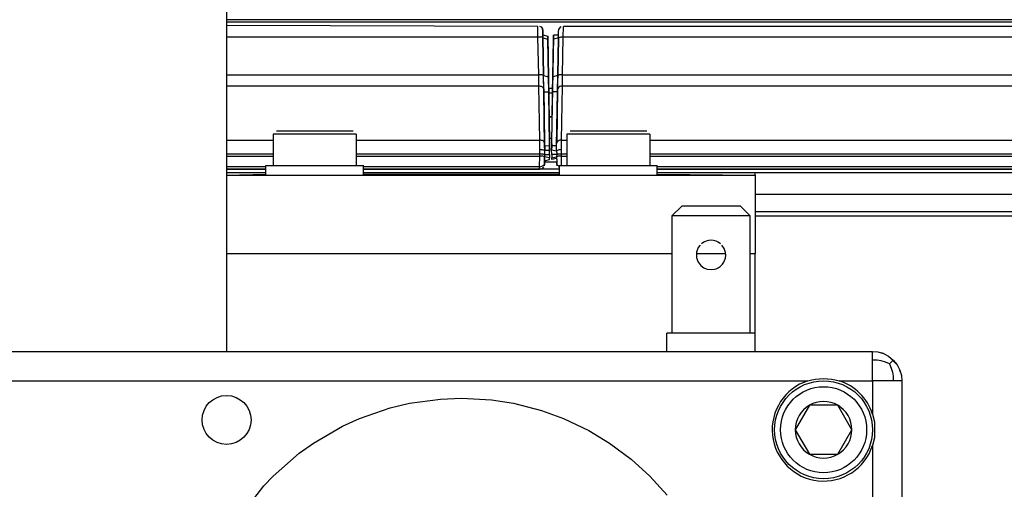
# Model space of a CAD drawing. Header units: millimetres. Extents: x -1041 to -481, y -163 to 556.
# Tile 17 of 51: x -842 to -742, y 38 to 86. Entities that reach past the tile are written whole.
import ezdxf

# ---------------------------------------------------------------- set-up
doc = ezdxf.new("R2010")
doc.units = ezdxf.units.MM

# ---------------------------------------------------------------- blocks, each defined once
blk = doc.blocks.new('Seitenteil_rechts__25', base_point=(-954.73, -147.98))
at = {"color": 7, "linetype": 'Continuous'}
for p, q in [((-591.87, 86.4), (-821.09, 86.4)), ((-788.12, 76.49), (-787.83, 76.49)), ((-787.87, 74.28), (-788.08, 74.28)), ((-787.36, 71.86), (-788.6, 71.86)), ((-817.09, 71.13), (-821.09, 71.13)), ((-817.09, 70.77), (-821.09, 70.77)), ((-787.09, 71.13), (-807.09, 71.13)), ((-787.09, 70.77), (-807.09, 70.77)), ((-575.49, 71.13), (-777.09, 71.13)), ((-575.49, 70.77), (-777.09, 70.77)), ((-575.49, 66.77), (-767.09, 66.77))]:
    blk.add_line(p, q, dxfattribs=at)
at = {"color": 1, "linetype": 'Continuous'}
for p, q in [((-610.78, 86.15), (-821.09, 86.15)), ((-787.78, 79.38), (-788.17, 79.38)), ((-787.79, 78.91), (-788.17, 78.91)), ((-787.83, 76.49), (-788.12, 76.49)), ((-787.87, 74.28), (-788.08, 74.28)), ((-575.49, 68.56), (-767.09, 68.56)), ((-584.85, 66.33), (-767.09, 66.33))]:
    blk.add_line(p, q, dxfattribs=at)
blk = doc.blocks.new('Seitenteil-rechts-kpl___26', base_point=(-954.73, -147.98))
blk.add_blockref('Seitenteil_rechts__25', (-954.73, -147.98))
blk = doc.blocks.new('Dekorleiste_6__28', base_point=(-935.28, 71.15))
at = {"color": 7, "linetype": 'Continuous'}
for p, q in [((-789.28, 85.71), (-821.09, 85.83)), ((-789.1, 85.77), (-788.96, 85.68)), ((-788.96, 85.68), (-788.81, 85.47)), ((-788.81, 85.47), (-788.78, 85.32)), ((-788.78, 85.17), (-788.78, 85.32)), ((-788.78, 84.88), (-788.78, 85.17)), ((-788.77, 84.55), (-788.78, 84.88)), ((-788.78, 84.88), (-788.27, 84.75)), ((-788.7, 80.7), (-788.77, 84.55)), ((-788.27, 84.43), (-788.27, 84.75)), ((-788.27, 84.75), (-788.08, 74.01)), ((-788.2, 80.59), (-788.27, 84.43)), ((-788.67, 79.03), (-788.7, 80.7)), ((-788.17, 79.03), (-788.2, 80.59)), ((-788.59, 73.52), (-788.67, 79.03)), ((-788.08, 73.57), (-788.17, 79.03)), ((-788.58, 73.09), (-788.59, 73.52)), ((-788.08, 74.01), (-788.08, 73.57)), ((-788.08, 73.57), (-788.08, 73.09)), ((-788.08, 73.09), (-788.08, 73.57)), ((-788.59, 72.63), (-788.59, 72.41)), ((-788.58, 73.09), (-788.08, 73.09)), ((-788.09, 72.65), (-788.08, 73.09)), ((-788.09, 72.65), (-788.09, 72.31)), ((-788.61, 71.63), (-788.63, 71.5)), ((-788.61, 71.63), (-788.6, 71.86)), ((-788.6, 71.86), (-788.61, 71.63)), ((-788.59, 72.24), (-788.6, 71.86)), ((-788.6, 72.01), (-788.1, 72.13)), ((-788.59, 72.41), (-788.59, 72.24)), ((-788.1, 72.13), (-788.09, 72.31)), ((-821.09, 71.15), (-817.09, 71.15)), ((-807.09, 71.15), (-789.11, 71.15)), ((-788.97, 71.17), (-789.11, 71.15)), ((-788.7, 71.37), (-788.84, 71.23))]:
    blk.add_line(p, q, dxfattribs=at)
at = {"color": 1, "linetype": 'Continuous'}
for p, q in [((-789.27, 84.64), (-789.28, 85.71)), ((-789.27, 84.64), (-821.09, 84.64)), ((-789.2, 80.8), (-789.27, 84.64)), ((-788.77, 84.55), (-788.7, 80.7)), ((-788.77, 84.55), (-788.27, 84.43)), ((-821.09, 80.8), (-789.2, 80.8)), ((-789.18, 79.63), (-789.2, 80.8)), ((-788.7, 80.7), (-788.2, 80.59)), ((-789.18, 79.63), (-821.09, 79.63)), ((-789.09, 74.12), (-789.18, 79.63)), ((-788.68, 79.34), (-788.59, 73.83)), ((-788.67, 79.03), (-788.17, 79.03)), ((-821.09, 74.12), (-816.34, 74.12)), ((-807.84, 74.12), (-789.09, 74.12)), ((-789.08, 73.13), (-789.09, 74.12)), ((-788.59, 73.52), (-788.08, 73.57)), ((-821.09, 72.7), (-816.34, 72.7)), ((-821.09, 72.48), (-816.34, 72.48)), ((-807.84, 72.7), (-789.09, 72.7)), ((-807.84, 72.48), (-789.09, 72.48)), ((-789.1, 71.37), (-789.09, 72.48)), ((-789.09, 72.7), (-789.08, 73.13)), ((-789.09, 72.48), (-789.09, 72.7)), ((-788.59, 72.63), (-788.09, 72.65)), ((-788.09, 72.31), (-788.59, 72.41)), ((-817.09, 71.37), (-821.09, 71.37)), ((-789.1, 71.37), (-807.09, 71.37)), ((-789.11, 71.15), (-789.1, 71.37))]:
    blk.add_line(p, q, dxfattribs=at)
for points, knots in [([(-788.77, 84.55), (-788.77, 84.55), (-788.77, 84.58), (-788.75, 84.65), (-788.9, 84.67), (-789.02, 84.62), (-789.16, 84.64), (-789.24, 84.64), (-789.27, 84.64)], [0, 0, 0, 0, 0.0107321, 0.0858566, 0.1869655, 0.342369, 0.4954517, 0.5915401, 0.5915401, 0.5915401, 0.5915401]), ([(-788.78, 85.32), (-788.78, 85.31), (-788.78, 85.29), (-788.78, 85.24), (-788.78, 85.14), (-788.78, 84.99), (-788.78, 84.79), (-788.77, 84.63), (-788.77, 84.55)], [0, 0, 0, 0, 0.0094189, 0.0753516, 0.1593296, 0.2951207, 0.5224982, 0.7703436, 0.7703436, 0.7703436, 0.7703436]), ([(-788.7, 80.7), (-788.74, 80.72), (-788.82, 80.75), (-788.95, 80.8), (-789.09, 80.79), (-789.17, 80.8), (-789.2, 80.8)], [0, 0, 0, 0, 0.1048627, 0.2653336, 0.4184164, 0.5145048, 0.5145048, 0.5145048, 0.5145048]), ([(-788.68, 79.34), (-788.68, 79.56), (-788.69, 80.01), (-788.7, 80.46), (-788.7, 80.7)], [0, 0, 0, 0, 0.647756, 1.361994, 1.361994, 1.361994, 1.361994]), ([(-788.68, 79.34), (-788.68, 79.34), (-788.7, 79.38), (-788.74, 79.44), (-788.79, 79.54), (-788.93, 79.59), (-789.05, 79.62), (-789.15, 79.63), (-789.18, 79.63)], [0, 0, 0, 0, 0.0138884, 0.1111075, 0.220149, 0.3324943, 0.51761, 0.617868, 0.617868, 0.617868, 0.617868]), ([(-788.59, 73.83), (-788.6, 73.83), (-788.61, 73.86), (-788.65, 73.93), (-788.7, 74.02), (-788.84, 74.07), (-788.96, 74.11), (-789.06, 74.12), (-789.09, 74.12)], [0, 0, 0, 0, 0.0138884, 0.1111075, 0.220149, 0.3324943, 0.51761, 0.617868, 0.617868, 0.617868, 0.617868]), ([(-788.59, 73.83), (-788.59, 73.69), (-788.59, 73.45), (-788.58, 73.2), (-788.58, 73.09)], [0, 0, 0, 0, 0.4080609, 0.7391326, 0.7391326, 0.7391326, 0.7391326]), ([(-788.59, 72.63), (-788.62, 72.63), (-788.7, 72.66), (-788.83, 72.69), (-788.97, 72.69), (-789.05, 72.7), (-789.09, 72.7)], [0, 0, 0, 0, 0.0998437, 0.2563856, 0.4103077, 0.5069941, 0.5069941, 0.5069941, 0.5069941]), ([(-788.59, 72.41), (-788.62, 72.42), (-788.7, 72.45), (-788.84, 72.48), (-788.97, 72.48), (-789.06, 72.48), (-789.09, 72.48)], [0, 0, 0, 0, 0.0997775, 0.2562608, 0.4101792, 0.5068647, 0.5068647, 0.5068647, 0.5068647]), ([(-788.58, 73.09), (-788.61, 73.09), (-788.69, 73.09), (-788.81, 73.1), (-788.94, 73.12), (-789.02, 73.12), (-789.08, 73.13)], [0, 0, 0, 0, 0.0974093, 0.2520594, 0.3405958, 0.5015782, 0.5015782, 0.5015782, 0.5015782]), ([(-789.1, 71.37), (-789.06, 71.38), (-788.94, 71.41), (-788.77, 71.49), (-788.66, 71.59), (-788.62, 71.63), (-788.61, 71.63)], [0, 0, 0, 0, 0.1246099, 0.3803822, 0.5406544, 0.5635504, 0.5635504, 0.5635504, 0.5635504])]:
    blk.add_open_spline(points, degree=3, knots=knots, dxfattribs=at)
at = {"color": 7, "linetype": 'Continuous'}
for points, knots in [([(-788.78, 85.32), (-788.78, 85.32), (-788.79, 85.37), (-788.8, 85.42), (-788.81, 85.47)], [0, 0, 0, 0, 0.0189252, 0.1514012, 0.1514012, 0.1514012, 0.1514012]), ([(-788.59, 72.63), (-788.58, 72.7), (-788.58, 72.85), (-788.58, 73.01), (-788.58, 73.09)], [0, 0, 0, 0, 0.2119181, 0.4639928, 0.4639928, 0.4639928, 0.4639928]), ([(-788.6, 71.86), (-788.6, 71.86), (-788.6, 71.88), (-788.6, 71.94), (-788.6, 72.02), (-788.59, 72.15), (-788.59, 72.28), (-788.59, 72.38), (-788.59, 72.41)], [0, 0, 0, 0, 0.0093127, 0.0745018, 0.1542229, 0.2652607, 0.4551617, 0.5578697, 0.5578697, 0.5578697, 0.5578697])]:
    blk.add_open_spline(points, degree=3, knots=knots, dxfattribs=at)
blk = doc.blocks.new('Dekorleiste_5__66', base_point=(-787.88, 71.15))
at = {"color": 7, "linetype": 'Continuous'}
for p, q in [((-786.95, 85.71), (-787.15, 85.47)), ((-641.88, 85.71), (-786.67, 85.71)), ((-787.69, 84.66), (-787.88, 74.01)), ((-787.68, 84.82), (-787.69, 84.66)), ((-787.69, 84.43), (-787.68, 84.82)), ((-787.19, 84.83), (-787.68, 84.82)), ((-787.25, 80.7), (-787.18, 84.55)), ((-787.19, 84.83), (-787.18, 85.17)), ((-787.18, 84.55), (-787.19, 84.83)), ((-787.18, 85.17), (-787.17, 85.32)), ((-787.15, 85.47), (-787.17, 85.32)), ((-787.76, 80.59), (-787.69, 84.43)), ((-787.78, 79.03), (-787.76, 80.59)), ((-787.28, 79.03), (-787.25, 80.7)), ((-787.87, 73.52), (-787.78, 79.03)), ((-787.37, 73.52), (-787.28, 79.03)), ((-787.88, 74.01), (-787.87, 73.52)), ((-787.88, 73.09), (-787.87, 73.52)), ((-787.87, 73.52), (-787.88, 73.09)), ((-787.38, 72.99), (-787.37, 73.52)), ((-787.87, 72.65), (-787.88, 73.09)), ((-787.38, 72.99), (-787.88, 73.09)), ((-787.87, 72.65), (-787.86, 72.31)), ((-787.35, 72.65), (-787.37, 72.41)), ((-787.86, 72.13), (-787.86, 72.31)), ((-787.37, 72.24), (-787.86, 72.13)), ((-787.37, 72.41), (-787.37, 72.24)), ((-787.37, 72.24), (-787.36, 72.08)), ((-787.36, 71.86), (-787.35, 71.63)), ((-787.35, 71.63), (-787.36, 71.86)), ((-787.35, 71.63), (-787.33, 71.5)), ((-787.17, 71.47), (-787.12, 71.23)), ((-777.09, 71.15), (-641.71, 71.15))]:
    blk.add_line(p, q, dxfattribs=at)
at = {"color": 1, "linetype": 'Continuous'}
for p, q in [((-786.69, 84.64), (-786.67, 85.71)), ((-787.18, 84.55), (-787.69, 84.43)), ((-787.18, 84.55), (-787.25, 80.7)), ((-786.75, 80.8), (-786.69, 84.64)), ((-641.87, 84.64), (-786.69, 84.64)), ((-787.25, 80.7), (-787.76, 80.59)), ((-786.78, 79.63), (-786.75, 80.8)), ((-786.75, 80.8), (-641.8, 80.8)), ((-786.86, 74.12), (-786.78, 79.63)), ((-641.78, 79.63), (-786.78, 79.63)), ((-787.28, 79.03), (-787.78, 79.03)), ((-787.28, 79.34), (-787.36, 73.83)), ((-787.37, 73.52), (-787.87, 73.52)), ((-786.88, 73.13), (-786.86, 74.12)), ((-786.86, 74.12), (-786.34, 74.12)), ((-777.84, 74.12), (-641.69, 74.12)), ((-787.35, 72.65), (-787.87, 72.65)), ((-786.87, 72.7), (-786.88, 73.13)), ((-786.87, 72.7), (-786.34, 72.7)), ((-786.87, 72.48), (-786.87, 72.7)), ((-786.87, 72.48), (-786.34, 72.48)), ((-786.86, 71.49), (-786.87, 72.48)), ((-777.84, 72.7), (-641.69, 72.7)), ((-777.84, 72.48), (-641.69, 72.48)), ((-787.86, 72.31), (-787.37, 72.41)), ((-641.7, 71.37), (-777.09, 71.37))]:
    blk.add_line(p, q, dxfattribs=at)
for points, knots in [([(-787.18, 84.55), (-787.19, 84.64), (-787.19, 84.79), (-787.18, 84.99), (-787.18, 85.13), (-787.18, 85.23), (-787.18, 85.29), (-787.17, 85.31), (-787.17, 85.32)], [0, 0, 0, 0, 0.2685705, 0.4512689, 0.6080303, 0.6950101, 0.7609427, 0.7703617, 0.7703617, 0.7703617, 0.7703617]), ([(-786.69, 84.64), (-786.72, 84.64), (-786.8, 84.64), (-786.94, 84.64), (-787.07, 84.59), (-787.15, 84.56), (-787.18, 84.55)], [0, 0, 0, 0, 0.0960884, 0.2491712, 0.4096422, 0.5145049, 0.5145049, 0.5145049, 0.5145049]), ([(-787.25, 80.7), (-787.26, 80.46), (-787.27, 80.01), (-787.27, 79.56), (-787.28, 79.34)], [0, 0, 0, 0, 0.714237, 1.361994, 1.361994, 1.361994, 1.361994]), ([(-786.75, 80.8), (-786.79, 80.8), (-786.87, 80.79), (-787.01, 80.8), (-787.14, 80.75), (-787.22, 80.72), (-787.25, 80.7)], [0, 0, 0, 0, 0.0960884, 0.2491712, 0.4096421, 0.5145048, 0.5145048, 0.5145048, 0.5145048]), ([(-786.78, 79.63), (-786.81, 79.63), (-786.89, 79.62), (-787, 79.61), (-787.12, 79.56), (-787.18, 79.45), (-787.24, 79.38), (-787.27, 79.35), (-787.28, 79.34)], [0, 0, 0, 0, 0.0961083, 0.2509519, 0.3360932, 0.470412, 0.5963634, 0.6143564, 0.6143564, 0.6143564, 0.6143564]), ([(-787.38, 72.99), (-787.38, 73.13), (-787.37, 73.41), (-787.37, 73.69), (-787.36, 73.83)], [0, 0, 0, 0, 0.4153402, 0.8354392, 0.8354392, 0.8354392, 0.8354392]), ([(-786.86, 74.12), (-786.9, 74.12), (-786.98, 74.11), (-787.09, 74.09), (-787.21, 74.04), (-787.27, 73.94), (-787.33, 73.87), (-787.36, 73.83), (-787.36, 73.83)], [0, 0, 0, 0, 0.0961083, 0.2509519, 0.3360932, 0.470412, 0.5963634, 0.6143564, 0.6143564, 0.6143564, 0.6143564]), ([(-786.88, 73.13), (-786.91, 73.12), (-786.99, 73.12), (-787.13, 73.12), (-787.27, 73.06), (-787.35, 73.01), (-787.38, 72.99)], [0, 0, 0, 0, 0.0960729, 0.2493877, 0.4152497, 0.5259287, 0.5259287, 0.5259287, 0.5259287]), ([(-786.87, 72.48), (-786.9, 72.48), (-786.98, 72.48), (-787.12, 72.48), (-787.25, 72.45), (-787.34, 72.42), (-787.37, 72.41)], [0, 0, 0, 0, 0.0966855, 0.2506039, 0.4071038, 0.5069041, 0.5069041, 0.5069041, 0.5069041]), ([(-786.87, 72.7), (-786.9, 72.7), (-786.99, 72.69), (-787.1, 72.69), (-787.2, 72.68), (-787.27, 72.66), (-787.32, 72.65), (-787.35, 72.65), (-787.35, 72.65)], [0, 0, 0, 0, 0.0966864, 0.2506084, 0.3269894, 0.4036886, 0.4708853, 0.4804849, 0.4804849, 0.4804849, 0.4804849]), ([(-787.35, 71.63), (-787.34, 71.63), (-787.31, 71.6), (-787.26, 71.55), (-787.21, 71.5), (-787.18, 71.48), (-787.17, 71.47)], [0, 0, 0, 0, 0.0147128, 0.1177022, 0.2206916, 0.2354043, 0.2354043, 0.2354043, 0.2354043])]:
    blk.add_open_spline(points, degree=3, knots=knots, dxfattribs=at)
at = {"color": 7, "linetype": 'Continuous'}
for points, knots in [([(-787.15, 85.47), (-787.16, 85.42), (-787.16, 85.37), (-787.17, 85.32), (-787.17, 85.32)], [0, 0, 0, 0, 0.132476, 0.1514011, 0.1514011, 0.1514011, 0.1514011]), ([(-787.37, 72.41), (-787.37, 72.38), (-787.37, 72.3), (-787.36, 72.18), (-787.36, 72.07), (-787.36, 71.97), (-787.36, 71.9), (-787.36, 71.86), (-787.36, 71.86)], [0, 0, 0, 0, 0.0982061, 0.257182, 0.3417967, 0.4479408, 0.5439566, 0.5576732, 0.5576732, 0.5576732, 0.5576732])]:
    blk.add_open_spline(points, degree=3, knots=knots, dxfattribs=at)
blk.add_open_spline([(-787.38, 72.99), (-787.37, 72.94), (-787.36, 72.82), (-787.35, 72.71), (-787.35, 72.65)], degree=3, dxfattribs=at)
blk = doc.blocks.new('Gehaeuse_kpl__68', base_point=(-955.49, -151.96))
for name, p in [('Seitenteil-rechts-kpl___26', (-954.73, -147.98)), ('Dekorleiste_6__28', (-935.28, 71.15)), ('Dekorleiste_5__66', (-787.88, 71.15))]:
    blk.add_blockref(name, p)
blk = doc.blocks.new('L5_85111_0_Gehaeuseinnenteil_S127-04-01-03__70', base_point=(-856.96, -11.35))
at = {"color": 7, "linetype": 'Continuous'}
for p, q in [((-753.98, 52.3), (-754.22, 52.39)), ((-752.59, 51.18), (-753.42, 52.01)), ((-752.22, 50.39), (-752.3, 50.62))]:
    blk.add_line(p, q, dxfattribs=at)
blk = doc.blocks.new('Tragrohr-neigen__73', base_point=(-843.09, 52.52))
at = {"color": 7, "linetype": 'Continuous'}
blk.add_line((-821.09, 319.52), (-821.09, 52.52), dxfattribs=at)
blk = doc.blocks.new('L5_85112_0_Gehaeuseaußenteil_S127-04-01-04__76', base_point=(-857.09, -11.48))
at = {"color": 7, "linetype": 'Continuous'}
for p, q in [((-854.09, 52.52), (-755.09, 52.52)), ((-755.09, 52.52), (-754.54, 52.47)), ((-754.54, 52.47), (-753.98, 52.31)), ((-753.98, 52.31), (-753.45, 52.03)), ((-753.45, 52.03), (-752.97, 51.64)), ((-752.97, 51.64), (-752.58, 51.16)), ((-752.58, 51.16), (-752.3, 50.62)), ((-752.3, 50.62), (-752.14, 50.06)), ((-761.69, 49.52), (-761.28, 49.63)), ((-761.28, 49.63), (-760.9, 49.7)), ((-760.9, 49.7), (-760.09, 49.77)), ((-760.09, 49.77), (-759.28, 49.7)), ((-759.28, 49.7), (-758.92, 49.63)), ((-758.92, 49.63), (-758.49, 49.52)), ((-752.14, 50.06), (-752.09, 49.52)), ((-752.09, 49.52), (-752.09, -8.48)), ((-755.09, 46.12), (-754.9, 45.33)), ((-754.9, 45.33), (-754.9, 43.71)), ((-754.9, 43.71), (-755.09, 42.92))]:
    blk.add_line(p, q, dxfattribs=at)
at = {"color": 1, "linetype": 'Continuous'}
for p, q in [((-755.09, 51.64), (-755.09, 52.52)), ((-755.09, 49.52), (-755.09, 51.64)), ((-754.62, 51.62), (-755.09, 51.64)), ((-754.2, 51.55), (-754.62, 51.62)), ((-753.78, 51.42), (-754.2, 51.55)), ((-753.37, 51.24), (-753.78, 51.42)), ((-753.37, 51.24), (-752.97, 51.64)), ((-753.37, 51.24), (-753.19, 50.82)), ((-753.19, 50.82), (-753.06, 50.4)), ((-753.06, 50.4), (-752.99, 49.99)), ((-847.49, 49.52), (-761.69, 49.52)), ((-758.49, 49.52), (-755.09, 49.52)), ((-752.97, 49.52), (-755.09, 49.52)), ((-755.09, 49.52), (-755.09, 46.12)), ((-752.99, 49.99), (-752.97, 49.52)), ((-752.09, 49.52), (-752.97, 49.52)), ((-802.4, 47.22), (-799.23, 47.66)), ((-799.23, 47.66), (-797.09, 47.74)), ((-797.09, 47.74), (-794.01, 47.57)), ((-794.01, 47.57), (-791.77, 47.22)), ((-807.51, 45.67), (-804.37, 46.75)), ((-804.37, 46.75), (-802.4, 47.22)), ((-791.77, 47.22), (-788.9, 46.48)), ((-788.9, 46.48), (-786.67, 45.67)), ((-809.24, 44.88), (-807.51, 45.67)), ((-786.67, 45.67), (-784.09, 44.44)), ((-812.21, 43.16), (-809.24, 44.88)), ((-784.09, 44.44), (-781.96, 43.15)), ((-813.67, 42.11), (-812.21, 43.16)), ((-781.96, 43.15), (-779.76, 41.52)), ((-755.09, 42.92), (-755.09, -1.88)), ((-816.34, 39.77), (-813.67, 42.11)), ((-779.76, 41.52), (-777.83, 39.77)), ((-817.28, 38.78), (-816.34, 39.77)), ((-777.83, 39.77), (-776.07, 37.83)), ((-819.73, 35.64), (-817.28, 38.78))]:
    blk.add_line(p, q, dxfattribs=at)
at = {"color": 7, "linetype": 'Continuous'}
blk.add_circle((-821.09, 45.52), 2.5, dxfattribs=at)
for start, end in [(107.7528, 342.2472), (17.7528, 72.2472)]:
    blk.add_arc((-760.09, 44.52), 5.25, start, end, dxfattribs=at)
blk = doc.blocks.new('Buegellager_P_O__1__79', base_point=(-821.09, 54.38))
at = {"color": 1, "linetype": 'Continuous'}
for p, q in [((-821.09, 70.52), (-817.09, 70.62)), ((-807.09, 70.62), (-787.09, 70.62)), ((-777.09, 70.62), (-767.09, 70.52)), ((-821.09, 62.52), (-775.59, 62.52)), ((-773.08, 62.52), (-770.1, 62.52)), ((-767.59, 62.52), (-767.09, 62.52))]:
    blk.add_line(p, q, dxfattribs=at)
at = {"color": 7, "linetype": 'Continuous'}
for p, q in [((-821.09, 70.52), (-767.09, 70.52)), ((-767.09, 70.52), (-767.09, 70.78)), ((-767.09, 70.52), (-767.09, 62.52)), ((-767.09, 54.38), (-767.09, 62.52))]:
    blk.add_line(p, q, dxfattribs=at)
blk = doc.blocks.new('05_00714_P_Scheibe_DIN_125-A5_3-140HV_2__81', base_point=(-787.09, 70.52))
at = {"color": 7, "linetype": 'Continuous'}
for p, q in [((-787.09, 71.52), (-783.2, 71.52)), ((-787.09, 71.52), (-787.09, 70.52)), ((-783.2, 71.52), (-777.09, 71.52)), ((-777.09, 70.52), (-777.09, 71.52))]:
    blk.add_line(p, q, dxfattribs=at)
blk = doc.blocks.new('05_16307_P_Zylinderschraube-H7984-M5x35-8_8-TX25_1__82', base_point=(-786.34, 71.52))
at = {"color": 1, "linetype": 'Continuous'}
for p, q in [((-784.86, 74.72), (-786.34, 74.72)), ((-777.84, 74.72), (-784.86, 74.72))]:
    blk.add_line(p, q, dxfattribs=at)
at = {"color": 7, "linetype": 'Continuous'}
for p, q in [((-786.34, 74.72), (-786.34, 71.52)), ((-782.09, 75.02), (-785.99, 75.02)), ((-778.14, 75.02), (-782.09, 75.02)), ((-777.84, 74.72), (-777.84, 71.52))]:
    blk.add_line(p, q, dxfattribs=at)
blk = doc.blocks.new('8_Zylinderschraube_DIN_912_-_M6_x_25_-__2_1__83', base_point=(-765.09, 39.52))
at = {"color": 7, "linetype": 'Continuous'}
for p, q in [((-761.53, 47.02), (-762.98, 44.52)), ((-758.65, 47.02), (-761.53, 47.02)), ((-757.2, 44.52), (-758.65, 47.02)), ((-762.98, 44.52), (-761.53, 42.02)), ((-758.65, 42.02), (-757.2, 44.52)), ((-761.53, 42.02), (-758.65, 42.02))]:
    blk.add_line(p, q, dxfattribs=at)
blk.add_circle((-760.09, 44.52), 5, dxfattribs=at)
at = {"color": 1, "linetype": 'Continuous'}
blk.add_circle((-760.09, 44.52), 4.4, dxfattribs=at)
at = {"color": 7, "linetype": 'Continuous'}
for start, end in [(60, 120), (120, 180), (0, 60), (180, 240), (300, 0), (240, 300)]:
    blk.add_arc((-760.09, 44.52), 2.89, start, end, dxfattribs=at)
blk = doc.blocks.new('L5_85122_0_Schnecke__84', base_point=(-776.09, -24.12))
at = {"color": 7, "linetype": 'Continuous'}
for p, q in [((-775.59, 66.38), (-774.59, 67.38)), ((-773.71, 67.38), (-774.59, 67.38)), ((-768.59, 67.38), (-773.71, 67.38)), ((-768.59, 67.38), (-767.59, 66.38)), ((-774.42, 66.38), (-775.59, 66.38)), ((-775.59, 66.38), (-775.59, 54.38)), ((-767.59, 66.38), (-774.42, 66.38)), ((-767.59, 54.38), (-767.59, 66.38)), ((-772.7, 63.39), (-772.89, 63.13)), ((-772.31, 63.7), (-772.55, 63.53)), ((-772.08, 63.8), (-772.31, 63.7)), ((-771.84, 63.86), (-772.08, 63.8)), ((-771.59, 63.88), (-771.84, 63.86)), ((-771.34, 63.86), (-771.59, 63.88)), ((-771.08, 63.79), (-771.34, 63.86)), ((-770.87, 63.7), (-771.08, 63.79)), ((-770.62, 63.53), (-770.87, 63.7)), ((-770.24, 63.04), (-770.48, 63.39)), ((-773.06, 62.68), (-773.09, 62.35)), ((-772.89, 63.13), (-773.06, 62.68)), ((-770.11, 62.64), (-770.24, 63.04)), ((-770.09, 62.35), (-770.11, 62.64)), ((-773.09, 62.35), (-773.07, 62.12)), ((-773.07, 62.12), (-772.98, 61.81)), ((-772.98, 61.81), (-772.89, 61.63)), ((-772.89, 61.63), (-772.75, 61.43)), ((-772.75, 61.43), (-772.63, 61.3)), ((-770.66, 61.2), (-770.43, 61.43)), ((-770.43, 61.43), (-770.29, 61.63)), ((-770.29, 61.63), (-770.2, 61.81)), ((-770.2, 61.81), (-770.12, 62.06)), ((-770.12, 62.06), (-770.09, 62.35)), ((-772.63, 61.3), (-772.31, 61.06)), ((-772.31, 61.06), (-772.1, 60.97)), ((-772.1, 60.97), (-771.96, 60.93)), ((-771.96, 60.93), (-771.59, 60.88)), ((-771.59, 60.88), (-771.22, 60.93)), ((-771.22, 60.93), (-771.08, 60.97)), ((-771.08, 60.97), (-770.87, 61.06)), ((-770.87, 61.06), (-770.66, 61.2)), ((-767.09, 54.38), (-776.09, 54.38)), ((-776.09, 52.52), (-776.09, 54.38)), ((-767.09, 52.52), (-767.09, 54.38)), ((-776.09, -14.62), (-776.09, -11.48)), ((-767.09, -14.62), (-767.09, -11.48)), ((-771.31, -14.62), (-776.09, -14.62)), ((-775.59, -17.62), (-775.59, -14.62)), ((-767.09, -14.62), (-771.31, -14.62)), ((-767.59, -17.62), (-767.59, -14.62)), ((-771.59, -24.12), (-771.22, -24.07))]:
    blk.add_line(p, q, dxfattribs=at)
blk = doc.blocks.new('05_16307_P_Zylinderschraube-H7984-M5x35-8_8-TX25_1_1__87', base_point=(-816.34, 71.52))
at = {"color": 1, "linetype": 'Continuous'}
for p, q in [((-814.86, 74.72), (-816.34, 74.72)), ((-807.84, 74.72), (-814.86, 74.72))]:
    blk.add_line(p, q, dxfattribs=at)
at = {"color": 7, "linetype": 'Continuous'}
for p, q in [((-816.34, 74.72), (-816.34, 71.52)), ((-812.09, 75.02), (-815.99, 75.02)), ((-808.14, 75.02), (-812.09, 75.02)), ((-807.84, 74.72), (-807.84, 71.52))]:
    blk.add_line(p, q, dxfattribs=at)
blk = doc.blocks.new('05_00714_P_Scheibe_DIN_125-A5_3-140HV_2_1__88', base_point=(-817.09, 70.52))
at = {"color": 7, "linetype": 'Continuous'}
for p, q in [((-817.09, 71.52), (-813.2, 71.52)), ((-817.09, 70.52), (-817.09, 71.52)), ((-813.2, 71.52), (-807.09, 71.52)), ((-807.09, 70.52), (-807.09, 71.52))]:
    blk.add_line(p, q, dxfattribs=at)
blk = doc.blocks.new('PO-Buegel-L10__90', base_point=(-860.77, -61.98))
for name, p in [('Tragrohr-neigen__73', (-843.09, 52.52)), ('05_16307_P_Zylinderschraube-H7984-M5x35-8_8-TX25_1_1__87', (-816.34, 71.52)), ('05_16307_P_Zylinderschraube-H7984-M5x35-8_8-TX25_1__82', (-786.34, 71.52)), ('05_00714_P_Scheibe_DIN_125-A5_3-140HV_2_1__88', (-817.09, 70.52)), ('05_00714_P_Scheibe_DIN_125-A5_3-140HV_2__81', (-787.09, 70.52)), ('Buegellager_P_O__1__79', (-821.09, 54.38)), ('L5_85122_0_Schnecke__84', (-776.09, -24.12)), ('L5_85112_0_Gehaeuseaußenteil_S127-04-01-04__76', (-857.09, -11.48)), ('L5_85111_0_Gehaeuseinnenteil_S127-04-01-03__70', (-856.96, -11.35)), ('8_Zylinderschraube_DIN_912_-_M6_x_25_-__2_1__83', (-765.09, 39.52))]:
    blk.add_blockref(name, p)
blk = doc.blocks.new('L10-für-dxf-Internet__92', base_point=(-1040.84, -162.98))
for name, p in [('PO-Buegel-L10__90', (-860.77, -61.98)), ('Gehaeuse_kpl__68', (-955.49, -151.96))]:
    blk.add_blockref(name, p)
blk = doc.blocks.new('SA_LinksB', base_point=(-811, 178))
blk.add_blockref('L10-für-dxf-Internet__92', (-1040.84, -162.98))

msp = doc.modelspace()

# ---------------------------------------------------------------- block references
msp.add_blockref('SA_LinksB', (-811, 178))

doc.saveas('drawing.dxf')
